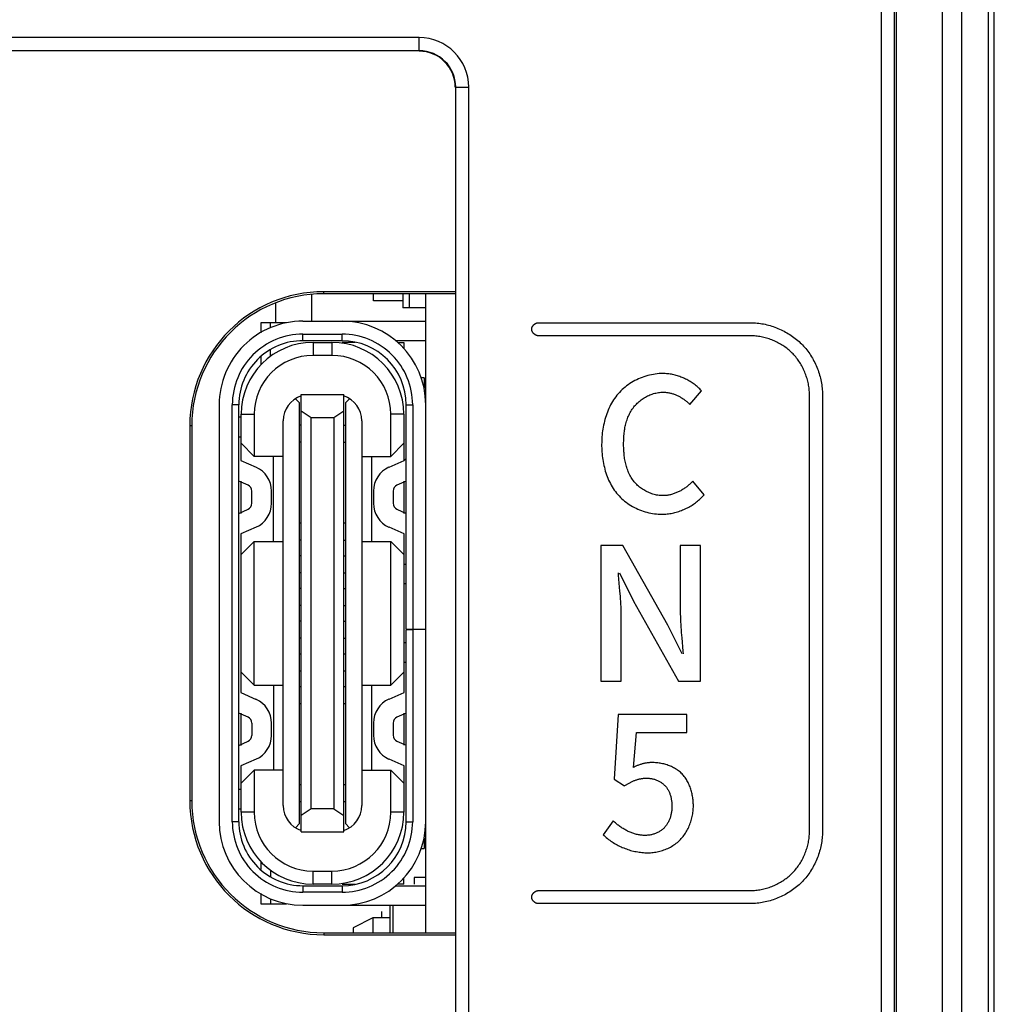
# Model space of a CAD drawing. Header units: millimetres. Extents: x -2013 to 423, y -990 to -169.
# Tile 37 of 50: x -369 to -354, y -378 to -363. Entities that reach past the tile are written whole.
import ezdxf

# ---------------------------------------------------------------- set-up
doc = ezdxf.new("R2010")
doc.units = ezdxf.units.MM
doc.header["$LTSCALE"] = 30.734
doc.layers.get('0').update_dxf_attribs({"linetype": 'CONTINUOUS'})

msp = doc.modelspace()

# ---------------------------------------------------------------- linework, layer by layer
at = {"color": 7, "linetype": 'Continuous'}
for p, q in [((-354.514, -327.851), (-354.514, -577.851)), ((-354.214, -328.151), (-354.214, -577.551)), ((-353.714, -577.551), (-353.714, -328.151)), ((-353.802, -577.489), (-353.802, -328.213)), ((-355.442, -577.163), (-355.442, -360.764)), ((-355.242, -577.16), (-355.242, -360.764)), ((-355.214, -360.735), (-355.214, -577.188)), ((-362.514, -363.513), (-397.294, -363.513)), ((-362.514, -363.713), (-362.514, -363.513)), ((-362.514, -363.713), (-397.294, -363.713)), ((-361.956, -472.101), (-361.956, -364.271)), ((-361.956, -364.271), (-361.756, -364.271)), ((-361.756, -472.101), (-361.756, -364.271)), ((-364.164, -367.446), (-364.164, -367.851)), ((-363.974, -367.431), (-363.974, -367.401)), ((-361.963, -367.401), (-363.974, -367.401)), ((-361.97, -367.431), (-363.974, -367.431)), ((-363.214, -367.543), (-363.214, -367.431)), ((-362.764, -367.431), (-362.764, -367.647)), ((-362.664, -367.647), (-362.664, -367.431)), ((-362.414, -372.571), (-362.414, -367.431)), ((-364.714, -367.578), (-364.714, -367.876)), ((-362.764, -367.543), (-363.214, -367.543)), ((-362.414, -367.647), (-362.764, -367.647)), ((-364.939, -367.876), (-364.939, -368.03)), ((-364.545, -367.876), (-364.939, -367.876)), ((-364.789, -367.95), (-364.789, -367.876)), ((-364.294, -367.851), (-362.414, -367.851)), ((-360.693, -367.875), (-357.443, -367.875)), ((-364.294, -368.151), (-364.294, -368.051)), ((-364.294, -368.051), (-363.694, -368.051)), ((-363.694, -368.151), (-363.694, -368.051)), ((-357.443, -368.075), (-360.693, -368.075)), ((-363.694, -368.151), (-364.294, -368.151)), ((-364.139, -368.176), (-364.139, -368.376)), ((-364.139, -368.176), (-363.849, -368.176)), ((-363.849, -368.176), (-363.849, -368.376)), ((-363.494, -368.176), (-363.694, -368.176)), ((-362.414, -368.151), (-362.874, -368.151)), ((-362.841, -368.176), (-362.749, -368.176)), ((-362.749, -368.176), (-362.749, -368.268)), ((-364.939, -368.387), (-364.939, -368.521)), ((-364.789, -368.388), (-364.789, -368.29)), ((-363.849, -368.376), (-364.139, -368.376)), ((-362.439, -368.721), (-362.481, -368.721)), ((-362.439, -368.721), (-362.439, -368.879)), ((-364.319, -375.666), (-364.319, -368.976)), ((-364.319, -368.976), (-363.669, -368.976)), ((-363.669, -375.666), (-363.669, -368.976)), ((-358.373, -369.125), (-358.195, -368.916)), ((-356.543, -375.665), (-356.543, -368.975)), ((-356.343, -368.975), (-356.343, -375.665)), ((-365.574, -369.131), (-365.574, -375.511)), ((-365.374, -375.511), (-365.374, -369.131)), ((-365.274, -369.131), (-365.374, -369.131)), ((-365.274, -375.511), (-365.274, -369.131)), ((-364.344, -369.101), (-364.407, -369.038)), ((-364.344, -375.541), (-364.344, -369.101)), ((-363.58, -369.038), (-363.644, -369.101)), ((-363.644, -369.101), (-363.644, -375.541)), ((-362.714, -372.566), (-362.714, -369.131)), ((-362.714, -369.131), (-362.614, -369.131)), ((-362.614, -369.131), (-362.614, -372.566)), ((-365.239, -369.984), (-365.239, -369.276)), ((-365.239, -369.276), (-365.039, -369.276)), ((-365.039, -369.276), (-365.039, -369.921)), ((-364.319, -369.226), (-364.169, -369.326)), ((-363.819, -369.326), (-363.669, -369.226)), ((-362.949, -369.921), (-362.949, -369.276)), ((-362.749, -369.276), (-362.949, -369.276)), ((-362.749, -369.276), (-362.749, -369.984)), ((-366.024, -369.451), (-366.024, -375.191)), ((-365.993, -369.451), (-366.024, -369.451)), ((-365.993, -369.451), (-365.993, -375.191)), ((-365.239, -369.321), (-365.274, -369.321)), ((-364.594, -375.266), (-364.594, -369.376)), ((-364.319, -369.441), (-364.344, -369.441)), ((-364.169, -375.316), (-364.169, -369.326)), ((-364.169, -369.326), (-363.819, -369.326)), ((-363.819, -369.326), (-363.819, -375.316)), ((-363.669, -369.441), (-363.644, -369.441)), ((-363.394, -369.376), (-363.394, -375.266)), ((-365.274, -369.621), (-365.239, -369.621)), ((-365.039, -369.921), (-365.239, -369.721)), ((-364.319, -369.701), (-364.344, -369.701)), ((-363.669, -369.701), (-363.644, -369.701)), ((-362.949, -369.921), (-362.749, -369.721)), ((-365.244, -369.984), (-365.011, -370.088)), ((-364.594, -369.921), (-365.039, -369.921)), ((-364.744, -371.221), (-364.744, -369.921)), ((-363.394, -369.921), (-362.949, -369.921)), ((-363.244, -369.921), (-363.244, -371.221)), ((-362.976, -370.088), (-362.743, -369.984)), ((-365.133, -370.362), (-365.274, -370.299)), ((-365.239, -370.793), (-365.239, -370.299)), ((-362.714, -370.299), (-362.854, -370.362)), ((-362.749, -370.299), (-362.749, -370.793)), ((-358.153, -370.508), (-358.328, -370.302)), ((-365.074, -370.639), (-365.074, -370.453)), ((-364.774, -370.639), (-364.774, -370.453)), ((-363.214, -370.453), (-363.214, -370.639)), ((-362.914, -370.453), (-362.914, -370.639)), ((-365.274, -370.793), (-365.133, -370.73)), ((-362.854, -370.73), (-362.714, -370.793)), ((-364.319, -370.941), (-364.344, -370.941)), ((-363.644, -370.941), (-363.669, -370.941)), ((-365.011, -371.004), (-365.244, -371.108)), ((-365.239, -373.535), (-365.239, -371.108)), ((-362.743, -371.108), (-362.976, -371.004)), ((-362.749, -371.108), (-362.749, -373.533)), ((-365.239, -371.421), (-365.039, -371.221)), ((-365.039, -373.421), (-365.039, -371.221)), ((-365.039, -371.221), (-364.594, -371.221)), ((-364.319, -371.201), (-364.344, -371.201)), ((-363.669, -371.201), (-363.644, -371.201)), ((-363.394, -371.221), (-362.949, -371.221)), ((-362.949, -373.421), (-362.949, -371.221)), ((-362.949, -371.221), (-362.749, -371.421)), ((-359.733, -371.283), (-359.733, -373.36)), ((-359.397, -371.283), (-359.733, -371.283)), ((-358.709, -372.502), (-359.397, -371.283)), ((-358.52, -371.283), (-358.52, -372.251)), ((-358.209, -371.283), (-358.52, -371.283)), ((-358.209, -373.36), (-358.209, -371.283)), ((-364.319, -371.441), (-364.344, -371.441)), ((-363.669, -371.441), (-363.644, -371.441)), ((-364.319, -371.701), (-364.344, -371.701)), ((-363.669, -371.701), (-363.644, -371.701)), ((-362.749, -371.571), (-362.714, -371.571)), ((-359.462, -371.741), (-359.465, -371.701)), ((-359.451, -371.701), (-359.234, -372.135)), ((-362.714, -371.871), (-362.749, -371.871)), ((-359.442, -371.981), (-359.462, -371.741)), ((-364.319, -371.941), (-364.344, -371.941)), ((-363.669, -371.941), (-363.644, -371.941)), ((-359.234, -372.135), (-358.545, -373.36)), ((-364.319, -372.201), (-364.344, -372.201)), ((-363.669, -372.201), (-363.644, -372.201)), ((-364.319, -372.441), (-364.344, -372.441)), ((-363.669, -372.441), (-363.644, -372.441)), ((-359.423, -373.36), (-359.423, -372.381)), ((-362.714, -372.566), (-362.414, -372.566)), ((-362.714, -375.511), (-362.714, -372.576)), ((-362.614, -372.576), (-362.714, -372.576)), ((-362.614, -372.576), (-362.614, -375.511)), ((-362.414, -377.211), (-362.414, -372.576)), ((-358.491, -372.943), (-358.709, -372.502)), ((-364.319, -372.701), (-364.344, -372.701)), ((-363.669, -372.701), (-363.644, -372.701)), ((-362.749, -372.771), (-362.714, -372.771)), ((-358.497, -372.699), (-358.48, -372.902)), ((-358.48, -372.902), (-358.477, -372.943)), ((-364.344, -372.941), (-364.319, -372.941)), ((-363.669, -372.941), (-363.644, -372.941)), ((-362.749, -373.071), (-362.714, -373.071)), ((-365.239, -373.221), (-365.039, -373.421)), ((-364.344, -373.201), (-364.319, -373.201)), ((-363.669, -373.201), (-363.644, -373.201)), ((-362.749, -373.221), (-362.949, -373.421)), ((-359.733, -373.36), (-359.423, -373.36)), ((-358.545, -373.36), (-358.209, -373.36)), ((-365.039, -373.421), (-364.594, -373.421)), ((-364.744, -373.421), (-364.744, -374.721)), ((-364.344, -373.441), (-364.319, -373.441)), ((-363.669, -373.441), (-363.644, -373.441)), ((-363.394, -373.421), (-362.949, -373.421)), ((-363.244, -373.421), (-363.244, -374.721)), ((-365.244, -373.535), (-365.011, -373.639)), ((-362.976, -373.637), (-362.743, -373.533)), ((-364.344, -373.701), (-364.319, -373.701)), ((-363.669, -373.701), (-363.644, -373.701)), ((-365.133, -373.913), (-365.274, -373.85)), ((-365.239, -374.344), (-365.239, -373.85)), ((-362.714, -373.848), (-362.854, -373.911)), ((-362.749, -373.848), (-362.749, -374.342)), ((-359.471, -373.873), (-359.533, -374.858)), ((-358.418, -373.873), (-359.471, -373.873)), ((-358.418, -374.147), (-358.418, -373.873)), ((-365.074, -374.004), (-365.074, -374.19)), ((-364.774, -374.19), (-364.774, -374.004)), ((-363.214, -374.002), (-363.214, -374.188)), ((-362.914, -374.002), (-362.914, -374.188)), ((-365.274, -374.344), (-365.133, -374.281)), ((-362.854, -374.279), (-362.714, -374.342)), ((-359.236, -374.68), (-359.188, -374.147)), ((-359.188, -374.147), (-358.418, -374.147)), ((-365.011, -374.555), (-365.244, -374.659)), ((-362.743, -374.657), (-362.976, -374.553)), ((-365.239, -375.366), (-365.239, -374.659)), ((-365.239, -374.921), (-365.039, -374.721)), ((-365.039, -374.721), (-365.039, -375.366)), ((-364.594, -374.721), (-365.039, -374.721)), ((-363.394, -374.721), (-362.949, -374.721)), ((-362.949, -375.366), (-362.949, -374.721)), ((-362.949, -374.721), (-362.749, -374.921)), ((-362.749, -374.657), (-362.749, -375.366)), ((-359.533, -374.858), (-359.375, -374.963)), ((-365.239, -375.021), (-365.274, -375.021)), ((-364.344, -374.941), (-364.319, -374.941)), ((-363.669, -374.941), (-363.644, -374.941)), ((-365.993, -375.191), (-366.024, -375.191)), ((-365.239, -375.321), (-365.274, -375.321)), ((-364.344, -375.201), (-364.319, -375.201)), ((-364.169, -375.316), (-364.319, -375.416)), ((-363.819, -375.316), (-364.169, -375.316)), ((-363.819, -375.316), (-363.669, -375.416)), ((-363.669, -375.201), (-363.644, -375.201)), ((-365.039, -375.366), (-365.239, -375.366)), ((-362.749, -375.366), (-362.949, -375.366)), ((-365.274, -375.511), (-365.374, -375.511)), ((-364.344, -375.541), (-364.407, -375.604)), ((-363.644, -375.541), (-363.58, -375.604)), ((-362.714, -375.511), (-362.614, -375.511)), ((-359.544, -375.499), (-359.699, -375.711)), ((-364.319, -375.666), (-363.669, -375.666)), ((-362.439, -375.763), (-362.439, -375.921)), ((-362.481, -375.921), (-362.439, -375.921)), ((-364.939, -376.121), (-364.939, -376.243)), ((-364.789, -376.253), (-364.789, -376.352)), ((-364.139, -376.466), (-364.139, -376.266)), ((-364.139, -376.266), (-363.849, -376.266)), ((-363.849, -376.466), (-363.849, -376.266)), ((-362.749, -376.466), (-362.749, -376.374)), ((-362.591, -376.364), (-362.591, -376.466)), ((-362.414, -376.364), (-362.591, -376.364)), ((-364.294, -376.491), (-364.294, -376.591)), ((-364.294, -376.491), (-363.694, -376.491)), ((-363.849, -376.466), (-364.139, -376.466)), ((-363.694, -376.466), (-363.494, -376.466)), ((-363.694, -376.491), (-363.694, -376.591)), ((-362.876, -376.491), (-362.414, -376.491)), ((-362.749, -376.466), (-362.841, -376.466)), ((-364.939, -376.612), (-364.939, -376.766)), ((-364.789, -376.691), (-364.789, -376.766)), ((-363.694, -376.591), (-364.294, -376.591)), ((-360.693, -376.565), (-357.443, -376.565)), ((-364.939, -376.766), (-364.545, -376.766)), ((-364.294, -376.791), (-362.414, -376.791)), ((-362.964, -376.791), (-362.964, -377.211)), ((-362.914, -377.211), (-362.914, -376.791)), ((-357.443, -376.765), (-360.693, -376.765)), ((-363.224, -376.984), (-363.524, -377.134)), ((-363.224, -376.984), (-363.224, -377.211)), ((-362.964, -376.984), (-363.224, -376.984)), ((-363.091, -376.884), (-363.091, -376.984)), ((-363.524, -377.134), (-363.524, -377.211)), ((-363.974, -377.211), (-363.974, -377.241)), ((-363.974, -377.211), (-361.97, -377.211)), ((-363.974, -377.241), (-361.963, -377.241))]:
    msp.add_line(p, q, dxfattribs=at)
for points in [[(-360.793, -367.975), (-360.793, -367.972), (-360.793, -367.97), (-360.793, -367.967), (-360.792, -367.965), (-360.792, -367.962), (-360.791, -367.959), (-360.79, -367.957), (-360.79, -367.954), (-360.789, -367.951), (-360.788, -367.949), (-360.787, -367.946), (-360.786, -367.943), (-360.785, -367.941), (-360.783, -367.938), (-360.782, -367.936), (-360.781, -367.933), (-360.779, -367.931), (-360.778, -367.928), (-360.776, -367.926), (-360.774, -367.923), (-360.772, -367.921), (-360.771, -367.919), (-360.769, -367.916), (-360.767, -367.914), (-360.765, -367.912), (-360.763, -367.91), (-360.761, -367.907), (-360.759, -367.905), (-360.756, -367.903), (-360.754, -367.901), (-360.752, -367.899), (-360.75, -367.897), (-360.747, -367.896), (-360.745, -367.894), (-360.742, -367.892), (-360.74, -367.891), (-360.737, -367.889), (-360.735, -367.887), (-360.732, -367.886), (-360.73, -367.885), (-360.727, -367.883), (-360.725, -367.882), (-360.722, -367.881), (-360.719, -367.88), (-360.717, -367.879), (-360.714, -367.878), (-360.712, -367.878), (-360.709, -367.877), (-360.706, -367.876), (-360.704, -367.876), (-360.701, -367.876), (-360.698, -367.875), (-360.696, -367.875), (-360.693, -367.875)], [(-357.443, -367.875), (-357.418, -367.875), (-357.393, -367.876), (-357.368, -367.878), (-357.343, -367.88), (-357.318, -367.883), (-357.293, -367.886), (-357.269, -367.89), (-357.244, -367.895), (-357.219, -367.9), (-357.194, -367.906), (-357.169, -367.912), (-357.145, -367.919), (-357.12, -367.927), (-357.096, -367.935), (-357.071, -367.943), (-357.047, -367.952), (-357.024, -367.962), (-357, -367.972), (-356.977, -367.983), (-356.954, -367.994), (-356.931, -368.006), (-356.908, -368.018), (-356.886, -368.03), (-356.864, -368.043), (-356.842, -368.057), (-356.821, -368.071), (-356.8, -368.085), (-356.78, -368.1), (-356.76, -368.115), (-356.74, -368.131), (-356.721, -368.147), (-356.702, -368.164), (-356.684, -368.181), (-356.666, -368.198)], [(-360.693, -368.075), (-360.696, -368.075), (-360.698, -368.075), (-360.701, -368.075), (-360.704, -368.074), (-360.706, -368.074), (-360.709, -368.073), (-360.712, -368.073), (-360.714, -368.072), (-360.717, -368.071), (-360.719, -368.07), (-360.722, -368.069), (-360.725, -368.068), (-360.727, -368.067), (-360.73, -368.065), (-360.732, -368.064), (-360.735, -368.063), (-360.737, -368.061), (-360.74, -368.06), (-360.742, -368.058), (-360.745, -368.056), (-360.747, -368.055), (-360.75, -368.053), (-360.752, -368.051), (-360.754, -368.049), (-360.756, -368.047), (-360.759, -368.045), (-360.761, -368.043), (-360.763, -368.041), (-360.765, -368.038), (-360.767, -368.036), (-360.769, -368.034), (-360.771, -368.032), (-360.772, -368.029), (-360.774, -368.027), (-360.776, -368.024), (-360.778, -368.022), (-360.779, -368.019), (-360.781, -368.017), (-360.782, -368.014), (-360.783, -368.012), (-360.785, -368.009), (-360.786, -368.007), (-360.787, -368.004), (-360.788, -368.001), (-360.789, -367.999), (-360.79, -367.996), (-360.79, -367.994), (-360.791, -367.991), (-360.792, -367.988), (-360.792, -367.986), (-360.793, -367.983), (-360.793, -367.98), (-360.793, -367.978), (-360.793, -367.975)], [(-356.807, -368.339), (-356.822, -368.325), (-356.837, -368.311), (-356.852, -368.298), (-356.868, -368.285), (-356.884, -368.272), (-356.9, -368.259), (-356.917, -368.247), (-356.934, -368.235), (-356.952, -368.224), (-356.969, -368.213), (-356.987, -368.202), (-357.005, -368.192), (-357.024, -368.182), (-357.043, -368.172), (-357.062, -368.163), (-357.081, -368.155), (-357.1, -368.146), (-357.119, -368.138), (-357.139, -368.131), (-357.159, -368.124), (-357.179, -368.117), (-357.199, -368.111), (-357.219, -368.106), (-357.239, -368.1), (-357.26, -368.096), (-357.28, -368.091), (-357.3, -368.088), (-357.321, -368.084), (-357.341, -368.081), (-357.362, -368.079), (-357.382, -368.077), (-357.402, -368.076), (-357.423, -368.075), (-357.443, -368.075)], [(-356.666, -368.198), (-356.649, -368.216), (-356.632, -368.234), (-356.615, -368.253), (-356.599, -368.272), (-356.583, -368.291), (-356.568, -368.312), (-356.553, -368.332), (-356.539, -368.353), (-356.525, -368.374), (-356.511, -368.396), (-356.498, -368.418), (-356.486, -368.44), (-356.474, -368.463), (-356.462, -368.485), (-356.451, -368.509), (-356.44, -368.532), (-356.43, -368.556), (-356.42, -368.579), (-356.411, -368.603), (-356.403, -368.628), (-356.395, -368.652), (-356.387, -368.677), (-356.38, -368.701), (-356.374, -368.726), (-356.368, -368.751), (-356.363, -368.776), (-356.358, -368.8), (-356.354, -368.825), (-356.351, -368.85), (-356.348, -368.875), (-356.346, -368.9), (-356.344, -368.925), (-356.343, -368.95), (-356.343, -368.975)], [(-356.543, -368.975), (-356.543, -368.955), (-356.544, -368.934), (-356.545, -368.914), (-356.547, -368.894), (-356.549, -368.873), (-356.552, -368.853), (-356.556, -368.832), (-356.559, -368.812), (-356.564, -368.791), (-356.568, -368.771), (-356.574, -368.751), (-356.579, -368.731), (-356.585, -368.711), (-356.592, -368.691), (-356.599, -368.671), (-356.606, -368.651), (-356.614, -368.632), (-356.623, -368.613), (-356.631, -368.593), (-356.64, -368.575), (-356.65, -368.556), (-356.66, -368.537), (-356.67, -368.519), (-356.681, -368.501), (-356.692, -368.484), (-356.703, -368.466), (-356.715, -368.449), (-356.727, -368.432), (-356.74, -368.416), (-356.753, -368.4), (-356.766, -368.384), (-356.779, -368.369), (-356.793, -368.354), (-356.807, -368.339)], [(-358.785, -368.653), (-358.814, -368.654), (-358.843, -368.655), (-358.872, -368.658), (-358.902, -368.661), (-358.931, -368.666), (-358.96, -368.671), (-358.989, -368.678), (-359.018, -368.685), (-359.047, -368.694), (-359.075, -368.703), (-359.103, -368.713), (-359.131, -368.724), (-359.159, -368.736), (-359.186, -368.748), (-359.213, -368.762), (-359.239, -368.776), (-359.265, -368.792), (-359.291, -368.808), (-359.315, -368.824), (-359.34, -368.842), (-359.363, -368.86), (-359.386, -368.88), (-359.408, -368.899), (-359.43, -368.92), (-359.45, -368.941), (-359.47, -368.963), (-359.489, -368.986), (-359.507, -369.009), (-359.524, -369.033), (-359.541, -369.057), (-359.556, -369.082), (-359.571, -369.108), (-359.585, -369.134), (-359.599, -369.16), (-359.611, -369.187), (-359.623, -369.214), (-359.634, -369.242), (-359.645, -369.27), (-359.654, -369.298), (-359.663, -369.327), (-359.672, -369.355), (-359.679, -369.384), (-359.686, -369.414), (-359.693, -369.443), (-359.698, -369.472), (-359.703, -369.502), (-359.708, -369.531), (-359.712, -369.561), (-359.715, -369.59), (-359.717, -369.62), (-359.719, -369.649), (-359.721, -369.679), (-359.721, -369.708), (-359.722, -369.737)], [(-358.195, -368.916), (-358.208, -368.902), (-358.221, -368.889), (-358.234, -368.876), (-358.248, -368.864), (-358.262, -368.851), (-358.277, -368.839), (-358.292, -368.828), (-358.307, -368.816), (-358.322, -368.805), (-358.338, -368.794), (-358.354, -368.784), (-358.37, -368.774), (-358.387, -368.764), (-358.404, -368.755), (-358.421, -368.746), (-358.438, -368.737), (-358.455, -368.729), (-358.473, -368.721), (-358.49, -368.714), (-358.508, -368.707), (-358.526, -368.7), (-358.544, -368.694), (-358.563, -368.688), (-358.581, -368.683), (-358.599, -368.678), (-358.618, -368.673), (-358.636, -368.669), (-358.655, -368.665), (-358.673, -368.662), (-358.692, -368.66), (-358.711, -368.657), (-358.729, -368.656), (-358.748, -368.654), (-358.766, -368.654), (-358.785, -368.653)], [(-359.386, -369.726), (-359.386, -369.706), (-359.385, -369.686), (-359.385, -369.665), (-359.384, -369.645), (-359.383, -369.624), (-359.381, -369.604), (-359.379, -369.583), (-359.377, -369.563), (-359.374, -369.542), (-359.372, -369.522), (-359.368, -369.502), (-359.365, -369.481), (-359.36, -369.461), (-359.356, -369.441), (-359.351, -369.421), (-359.346, -369.401), (-359.34, -369.381), (-359.334, -369.362), (-359.327, -369.343), (-359.32, -369.323), (-359.312, -369.305), (-359.303, -369.286), (-359.295, -369.268), (-359.285, -369.25), (-359.275, -369.232), (-359.265, -369.215), (-359.254, -369.198), (-359.242, -369.181), (-359.23, -369.165), (-359.217, -369.149), (-359.204, -369.135), (-359.191, -369.121), (-359.178, -369.107), (-359.164, -369.094), (-359.149, -369.081), (-359.134, -369.069), (-359.119, -369.057), (-359.103, -369.046), (-359.087, -369.035), (-359.07, -369.024), (-359.053, -369.015), (-359.036, -369.005), (-359.019, -368.996), (-359.001, -368.988), (-358.983, -368.981), (-358.965, -368.973), (-358.947, -368.967), (-358.929, -368.961), (-358.91, -368.956), (-358.892, -368.951), (-358.873, -368.947), (-358.854, -368.944), (-358.835, -368.942), (-358.817, -368.94), (-358.798, -368.939), (-358.779, -368.938)], [(-358.779, -368.938), (-358.767, -368.939), (-358.755, -368.939), (-358.743, -368.94), (-358.731, -368.941), (-358.719, -368.943), (-358.707, -368.944), (-358.695, -368.947), (-358.682, -368.949), (-358.67, -368.952), (-358.658, -368.955), (-358.647, -368.958), (-358.635, -368.962), (-358.623, -368.966), (-358.611, -368.97), (-358.599, -368.974), (-358.588, -368.979), (-358.576, -368.984), (-358.565, -368.989), (-358.553, -368.994), (-358.542, -369), (-358.531, -369.006), (-358.52, -369.012), (-358.509, -369.018), (-358.498, -369.025), (-358.488, -369.031), (-358.477, -369.038), (-358.467, -369.045), (-358.457, -369.052), (-358.447, -369.06), (-358.437, -369.067), (-358.427, -369.075), (-358.418, -369.083), (-358.408, -369.091), (-358.399, -369.099), (-358.39, -369.108), (-358.381, -369.116), (-358.373, -369.125)], [(-359.722, -369.737), (-359.722, -369.766), (-359.721, -369.795), (-359.719, -369.824), (-359.717, -369.853), (-359.715, -369.883), (-359.712, -369.912), (-359.708, -369.941), (-359.704, -369.971), (-359.699, -370), (-359.694, -370.029), (-359.688, -370.058), (-359.681, -370.087), (-359.674, -370.116), (-359.666, -370.145), (-359.657, -370.173), (-359.647, -370.201), (-359.637, -370.229), (-359.626, -370.256), (-359.615, -370.283), (-359.602, -370.31), (-359.589, -370.336), (-359.576, -370.362), (-359.561, -370.387), (-359.545, -370.412), (-359.529, -370.436), (-359.512, -370.46), (-359.494, -370.483), (-359.476, -370.505), (-359.456, -370.527), (-359.436, -370.548), (-359.415, -370.568), (-359.393, -370.587), (-359.37, -370.606), (-359.347, -370.624), (-359.323, -370.641), (-359.299, -370.657), (-359.274, -370.673), (-359.248, -370.688), (-359.222, -370.702), (-359.195, -370.715), (-359.168, -370.727), (-359.141, -370.739), (-359.113, -370.749), (-359.086, -370.759), (-359.057, -370.768), (-359.029, -370.776), (-359, -370.783), (-358.972, -370.789), (-358.943, -370.795), (-358.914, -370.799), (-358.885, -370.802), (-358.856, -370.805), (-358.828, -370.806), (-358.799, -370.807)], [(-358.788, -370.522), (-358.806, -370.521), (-358.825, -370.52), (-358.844, -370.518), (-358.863, -370.516), (-358.881, -370.512), (-358.9, -370.509), (-358.919, -370.504), (-358.937, -370.499), (-358.956, -370.493), (-358.974, -370.486), (-358.992, -370.479), (-359.01, -370.471), (-359.027, -370.463), (-359.045, -370.454), (-359.062, -370.445), (-359.079, -370.435), (-359.095, -370.424), (-359.111, -370.413), (-359.127, -370.402), (-359.142, -370.39), (-359.157, -370.377), (-359.172, -370.365), (-359.186, -370.351), (-359.199, -370.338), (-359.212, -370.323), (-359.224, -370.309), (-359.237, -370.293), (-359.249, -370.276), (-359.261, -370.26), (-359.272, -370.242), (-359.282, -370.225), (-359.291, -370.207), (-359.301, -370.189), (-359.309, -370.17), (-359.317, -370.151), (-359.324, -370.132), (-359.331, -370.113), (-359.338, -370.093), (-359.344, -370.074), (-359.349, -370.054), (-359.354, -370.034), (-359.359, -370.013), (-359.363, -369.993), (-359.367, -369.973), (-359.37, -369.952), (-359.373, -369.931), (-359.376, -369.911), (-359.378, -369.89), (-359.38, -369.869), (-359.382, -369.849), (-359.383, -369.828), (-359.384, -369.807), (-359.385, -369.787), (-359.386, -369.766), (-359.386, -369.746), (-359.386, -369.726)], [(-358.328, -370.302), (-358.337, -370.311), (-358.346, -370.321), (-358.356, -370.331), (-358.366, -370.34), (-358.376, -370.349), (-358.386, -370.358), (-358.397, -370.367), (-358.408, -370.376), (-358.419, -370.385), (-358.43, -370.393), (-358.441, -370.401), (-358.452, -370.409), (-358.464, -370.417), (-358.476, -370.424), (-358.488, -370.432), (-358.5, -370.439), (-358.512, -370.446), (-358.524, -370.452), (-358.537, -370.459), (-358.55, -370.465), (-358.562, -370.47), (-358.575, -370.476), (-358.588, -370.481), (-358.601, -370.486), (-358.614, -370.491), (-358.627, -370.495), (-358.64, -370.499), (-358.654, -370.503), (-358.667, -370.507), (-358.68, -370.51), (-358.694, -370.512), (-358.707, -370.515), (-358.72, -370.517), (-358.734, -370.519), (-358.747, -370.52), (-358.761, -370.521), (-358.774, -370.521), (-358.788, -370.522)], [(-358.799, -370.807), (-358.779, -370.806), (-358.759, -370.806), (-358.739, -370.804), (-358.719, -370.802), (-358.699, -370.8), (-358.679, -370.797), (-358.659, -370.794), (-358.64, -370.79), (-358.62, -370.785), (-358.6, -370.78), (-358.58, -370.775), (-358.56, -370.769), (-358.541, -370.763), (-358.521, -370.756), (-358.502, -370.749), (-358.483, -370.741), (-358.464, -370.733), (-358.445, -370.724), (-358.426, -370.715), (-358.408, -370.706), (-358.39, -370.696), (-358.372, -370.686), (-358.354, -370.676), (-358.337, -370.665), (-358.319, -370.654), (-358.302, -370.642), (-358.286, -370.63), (-358.27, -370.618), (-358.254, -370.605), (-358.238, -370.592), (-358.223, -370.579), (-358.208, -370.565), (-358.194, -370.551), (-358.179, -370.537), (-358.166, -370.522), (-358.153, -370.508)], [(-359.423, -372.381), (-359.423, -372.341), (-359.424, -372.301), (-359.425, -372.261), (-359.426, -372.221), (-359.428, -372.181), (-359.43, -372.141), (-359.433, -372.101), (-359.436, -372.061), (-359.442, -371.981)], [(-358.52, -372.251), (-358.519, -372.292), (-358.519, -372.333), (-358.517, -372.373), (-358.516, -372.414), (-358.514, -372.455), (-358.512, -372.495), (-358.509, -372.536), (-358.507, -372.577), (-358.504, -372.617), (-358.497, -372.699)], [(-358.951, -374.607), (-358.962, -374.607), (-358.973, -374.607), (-358.984, -374.608), (-358.995, -374.609), (-359.006, -374.61), (-359.017, -374.611), (-359.028, -374.613), (-359.039, -374.614), (-359.049, -374.616), (-359.06, -374.618), (-359.071, -374.62), (-359.082, -374.623), (-359.093, -374.625), (-359.103, -374.628), (-359.114, -374.631), (-359.124, -374.635), (-359.135, -374.638), (-359.145, -374.641), (-359.156, -374.645), (-359.166, -374.649), (-359.177, -374.653), (-359.187, -374.657), (-359.197, -374.662), (-359.207, -374.666), (-359.217, -374.671), (-359.227, -374.676), (-359.236, -374.68)], [(-358.319, -375.267), (-358.319, -375.25), (-358.32, -375.232), (-358.321, -375.213), (-358.322, -375.195), (-358.324, -375.177), (-358.326, -375.159), (-358.328, -375.141), (-358.331, -375.122), (-358.335, -375.104), (-358.338, -375.086), (-358.343, -375.068), (-358.347, -375.05), (-358.352, -375.032), (-358.358, -375.014), (-358.363, -374.997), (-358.37, -374.979), (-358.376, -374.962), (-358.384, -374.945), (-358.391, -374.928), (-358.399, -374.912), (-358.408, -374.896), (-358.417, -374.88), (-358.426, -374.864), (-358.436, -374.849), (-358.446, -374.834), (-358.457, -374.82), (-358.468, -374.806), (-358.48, -374.793), (-358.492, -374.779), (-358.505, -374.767), (-358.518, -374.755), (-358.532, -374.743), (-358.545, -374.732), (-358.56, -374.722), (-358.574, -374.712), (-358.59, -374.702), (-358.605, -374.693), (-358.621, -374.685), (-358.637, -374.677), (-358.653, -374.669), (-358.67, -374.662), (-358.686, -374.655), (-358.703, -374.649), (-358.721, -374.643), (-358.738, -374.638), (-358.756, -374.633), (-358.773, -374.628), (-358.791, -374.624), (-358.809, -374.62), (-358.827, -374.617), (-358.844, -374.615), (-358.862, -374.612), (-358.88, -374.61), (-358.898, -374.609), (-358.916, -374.608), (-358.934, -374.607), (-358.951, -374.607)], [(-359.375, -374.963), (-359.366, -374.957), (-359.357, -374.951), (-359.348, -374.946), (-359.339, -374.94), (-359.33, -374.935), (-359.321, -374.93), (-359.311, -374.925), (-359.302, -374.92), (-359.293, -374.915), (-359.283, -374.91), (-359.274, -374.905), (-359.264, -374.9), (-359.254, -374.896), (-359.245, -374.891), (-359.235, -374.887), (-359.225, -374.883), (-359.215, -374.879), (-359.205, -374.876), (-359.195, -374.872), (-359.185, -374.869), (-359.175, -374.865), (-359.165, -374.862), (-359.155, -374.86), (-359.145, -374.857), (-359.135, -374.855), (-359.124, -374.853), (-359.114, -374.851), (-359.104, -374.849), (-359.093, -374.848), (-359.083, -374.846), (-359.073, -374.845), (-359.062, -374.845), (-359.052, -374.844), (-359.042, -374.844)], [(-359.042, -374.844), (-359.03, -374.844), (-359.019, -374.845), (-359.007, -374.846), (-358.995, -374.847), (-358.984, -374.848), (-358.972, -374.85), (-358.961, -374.852), (-358.949, -374.854), (-358.938, -374.857), (-358.926, -374.86), (-358.915, -374.863), (-358.903, -374.867), (-358.892, -374.871), (-358.881, -374.875), (-358.87, -374.88), (-358.859, -374.884), (-358.849, -374.89), (-358.838, -374.895), (-358.828, -374.901), (-358.818, -374.907), (-358.808, -374.913), (-358.799, -374.92), (-358.789, -374.927), (-358.78, -374.934), (-358.772, -374.942), (-358.763, -374.95), (-358.755, -374.958), (-358.747, -374.966), (-358.74, -374.975), (-358.732, -374.985), (-358.725, -374.994), (-358.719, -375.004), (-358.712, -375.014), (-358.706, -375.024), (-358.701, -375.035), (-358.695, -375.045), (-358.69, -375.056), (-358.686, -375.067), (-358.681, -375.078), (-358.677, -375.089), (-358.673, -375.101), (-358.669, -375.112), (-358.666, -375.124), (-358.663, -375.136), (-358.66, -375.148), (-358.658, -375.16), (-358.656, -375.172), (-358.654, -375.183), (-358.652, -375.195), (-358.65, -375.207), (-358.649, -375.219), (-358.648, -375.231), (-358.647, -375.243), (-358.647, -375.255), (-358.647, -375.267), (-358.646, -375.279)], [(-358.646, -375.279), (-358.647, -375.291), (-358.647, -375.304), (-358.648, -375.316), (-358.649, -375.329), (-358.65, -375.341), (-358.652, -375.354), (-358.653, -375.366), (-358.656, -375.379), (-358.658, -375.392), (-358.661, -375.404), (-358.664, -375.416), (-358.667, -375.429), (-358.671, -375.441), (-358.675, -375.453), (-358.679, -375.465), (-358.684, -375.477), (-358.689, -375.489), (-358.694, -375.5), (-358.699, -375.512), (-358.705, -375.523), (-358.712, -375.534), (-358.718, -375.545), (-358.725, -375.555), (-358.732, -375.566), (-358.74, -375.576), (-358.748, -375.585), (-358.756, -375.595), (-358.765, -375.604), (-358.773, -375.613), (-358.783, -375.621), (-358.792, -375.629), (-358.802, -375.637), (-358.812, -375.644), (-358.822, -375.651), (-358.833, -375.658), (-358.843, -375.665), (-358.854, -375.671), (-358.866, -375.676), (-358.877, -375.682), (-358.888, -375.687), (-358.9, -375.692), (-358.912, -375.696), (-358.924, -375.7), (-358.936, -375.704), (-358.948, -375.707), (-358.96, -375.71), (-358.972, -375.713), (-358.985, -375.715), (-358.997, -375.717), (-359.009, -375.719), (-359.022, -375.72), (-359.034, -375.721), (-359.046, -375.722), (-359.059, -375.722)], [(-359.019, -375.987), (-358.998, -375.987), (-358.977, -375.986), (-358.956, -375.984), (-358.935, -375.982), (-358.914, -375.979), (-358.893, -375.976), (-358.872, -375.972), (-358.851, -375.968), (-358.83, -375.962), (-358.81, -375.957), (-358.789, -375.95), (-358.769, -375.943), (-358.749, -375.936), (-358.729, -375.928), (-358.709, -375.919), (-358.69, -375.91), (-358.671, -375.9), (-358.652, -375.889), (-358.634, -375.878), (-358.616, -375.866), (-358.598, -375.854), (-358.581, -375.841), (-358.564, -375.828), (-358.548, -375.814), (-358.533, -375.8), (-358.518, -375.785), (-358.503, -375.77), (-358.49, -375.754), (-358.476, -375.738), (-358.464, -375.721), (-358.451, -375.704), (-358.44, -375.686), (-358.429, -375.669), (-358.418, -375.65), (-358.408, -375.632), (-358.398, -375.613), (-358.389, -375.594), (-358.381, -375.574), (-358.373, -375.555), (-358.366, -375.535), (-358.359, -375.515), (-358.352, -375.494), (-358.347, -375.474), (-358.341, -375.454), (-358.337, -375.433), (-358.333, -375.412), (-358.329, -375.392), (-358.326, -375.371), (-358.323, -375.35), (-358.322, -375.329), (-358.32, -375.309), (-358.319, -375.288), (-358.319, -375.267)], [(-359.059, -375.722), (-359.073, -375.722), (-359.087, -375.721), (-359.102, -375.72), (-359.116, -375.719), (-359.131, -375.717), (-359.145, -375.714), (-359.16, -375.712), (-359.174, -375.709), (-359.188, -375.706), (-359.202, -375.702), (-359.217, -375.698), (-359.231, -375.694), (-359.245, -375.689), (-359.259, -375.684), (-359.273, -375.679), (-359.287, -375.673), (-359.3, -375.667), (-359.314, -375.661), (-359.328, -375.654), (-359.341, -375.648), (-359.354, -375.64), (-359.367, -375.633), (-359.38, -375.626), (-359.393, -375.618), (-359.406, -375.61), (-359.418, -375.602), (-359.431, -375.593), (-359.443, -375.585), (-359.455, -375.576), (-359.467, -375.567), (-359.479, -375.558), (-359.49, -375.548), (-359.501, -375.539), (-359.512, -375.529), (-359.523, -375.519), (-359.534, -375.509), (-359.544, -375.499)], [(-359.699, -375.711), (-359.683, -375.725), (-359.667, -375.74), (-359.651, -375.754), (-359.634, -375.768), (-359.617, -375.782), (-359.599, -375.795), (-359.581, -375.808), (-359.563, -375.82), (-359.544, -375.832), (-359.525, -375.844), (-359.506, -375.855), (-359.486, -375.866), (-359.467, -375.876), (-359.447, -375.886), (-359.426, -375.895), (-359.406, -375.904), (-359.385, -375.913), (-359.364, -375.921), (-359.343, -375.929), (-359.322, -375.936), (-359.301, -375.943), (-359.28, -375.95), (-359.258, -375.955), (-359.237, -375.961), (-359.215, -375.966), (-359.193, -375.97), (-359.171, -375.974), (-359.15, -375.978), (-359.128, -375.98), (-359.106, -375.983), (-359.084, -375.985), (-359.062, -375.986), (-359.041, -375.987), (-359.019, -375.987)], [(-356.807, -376.301), (-356.793, -376.286), (-356.779, -376.272), (-356.766, -376.256), (-356.753, -376.24), (-356.74, -376.224), (-356.727, -376.208), (-356.715, -376.191), (-356.703, -376.174), (-356.692, -376.157), (-356.681, -376.139), (-356.67, -376.121), (-356.66, -376.103), (-356.65, -376.084), (-356.64, -376.066), (-356.631, -376.047), (-356.622, -376.028), (-356.614, -376.008), (-356.606, -375.989), (-356.599, -375.969), (-356.592, -375.949), (-356.585, -375.93), (-356.579, -375.91), (-356.573, -375.889), (-356.568, -375.869), (-356.564, -375.849), (-356.559, -375.828), (-356.555, -375.808), (-356.552, -375.788), (-356.549, -375.767), (-356.547, -375.747), (-356.545, -375.726), (-356.544, -375.706), (-356.543, -375.686), (-356.543, -375.665)], [(-356.343, -375.665), (-356.343, -375.69), (-356.344, -375.715), (-356.346, -375.74), (-356.348, -375.765), (-356.351, -375.79), (-356.354, -375.815), (-356.358, -375.84), (-356.363, -375.865), (-356.368, -375.89), (-356.374, -375.914), (-356.38, -375.939), (-356.387, -375.964), (-356.395, -375.988), (-356.403, -376.013), (-356.411, -376.037), (-356.42, -376.061), (-356.43, -376.085), (-356.44, -376.108), (-356.451, -376.132), (-356.462, -376.155), (-356.473, -376.178), (-356.486, -376.2), (-356.498, -376.223), (-356.511, -376.244), (-356.525, -376.266), (-356.539, -376.287), (-356.553, -376.308), (-356.568, -376.329), (-356.583, -376.349), (-356.599, -376.368), (-356.615, -376.388), (-356.632, -376.406), (-356.649, -376.425), (-356.666, -376.442)], [(-357.443, -376.565), (-357.423, -376.565), (-357.402, -376.564), (-357.382, -376.563), (-357.361, -376.561), (-357.341, -376.559), (-357.321, -376.556), (-357.3, -376.553), (-357.28, -376.549), (-357.259, -376.545), (-357.239, -376.54), (-357.219, -376.535), (-357.199, -376.529), (-357.179, -376.523), (-357.159, -376.516), (-357.139, -376.509), (-357.119, -376.502), (-357.1, -376.494), (-357.081, -376.486), (-357.061, -376.477), (-357.042, -376.468), (-357.024, -376.458), (-357.005, -376.448), (-356.987, -376.438), (-356.969, -376.427), (-356.951, -376.416), (-356.934, -376.405), (-356.917, -376.393), (-356.9, -376.381), (-356.884, -376.369), (-356.868, -376.356), (-356.852, -376.343), (-356.837, -376.329), (-356.822, -376.315), (-356.807, -376.301)], [(-356.666, -376.442), (-356.684, -376.46), (-356.702, -376.477), (-356.721, -376.493), (-356.74, -376.509), (-356.759, -376.525), (-356.78, -376.54), (-356.8, -376.555), (-356.821, -376.569), (-356.842, -376.583), (-356.864, -376.597), (-356.886, -376.61), (-356.908, -376.623), (-356.931, -376.635), (-356.953, -376.646), (-356.977, -376.657), (-357, -376.668), (-357.024, -376.678), (-357.047, -376.688), (-357.071, -376.697), (-357.096, -376.706), (-357.12, -376.714), (-357.144, -376.721), (-357.169, -376.728), (-357.194, -376.734), (-357.219, -376.74), (-357.243, -376.745), (-357.268, -376.75), (-357.293, -376.754), (-357.318, -376.757), (-357.343, -376.76), (-357.368, -376.763), (-357.393, -376.764), (-357.418, -376.765), (-357.443, -376.765)], [(-360.793, -376.665), (-360.793, -376.663), (-360.793, -376.66), (-360.792, -376.658), (-360.792, -376.655), (-360.792, -376.652), (-360.791, -376.65), (-360.79, -376.647), (-360.79, -376.644), (-360.789, -376.642), (-360.788, -376.639), (-360.787, -376.636), (-360.786, -376.634), (-360.784, -376.631), (-360.783, -376.629), (-360.782, -376.626), (-360.78, -376.624), (-360.779, -376.621), (-360.777, -376.619), (-360.776, -376.616), (-360.774, -376.614), (-360.772, -376.611), (-360.77, -376.609), (-360.769, -376.607), (-360.767, -376.604), (-360.765, -376.602), (-360.763, -376.6), (-360.76, -376.598), (-360.758, -376.596), (-360.756, -376.594), (-360.754, -376.592), (-360.752, -376.59), (-360.749, -376.588), (-360.747, -376.586), (-360.745, -376.584), (-360.742, -376.583), (-360.74, -376.581), (-360.737, -376.579), (-360.735, -376.578), (-360.732, -376.576), (-360.73, -376.575), (-360.727, -376.574), (-360.724, -376.573), (-360.722, -376.572), (-360.719, -376.571), (-360.717, -376.57), (-360.714, -376.569), (-360.711, -376.568), (-360.709, -376.567), (-360.706, -376.567), (-360.703, -376.566), (-360.701, -376.566), (-360.698, -376.566), (-360.695, -376.566), (-360.693, -376.565)], [(-360.693, -376.765), (-360.695, -376.765), (-360.698, -376.765), (-360.701, -376.765), (-360.703, -376.765), (-360.706, -376.764), (-360.709, -376.764), (-360.711, -376.763), (-360.714, -376.762), (-360.717, -376.761), (-360.719, -376.76), (-360.722, -376.759), (-360.724, -376.758), (-360.727, -376.757), (-360.73, -376.756), (-360.732, -376.754), (-360.735, -376.753), (-360.737, -376.752), (-360.74, -376.75), (-360.742, -376.748), (-360.745, -376.747), (-360.747, -376.745), (-360.749, -376.743), (-360.752, -376.741), (-360.754, -376.739), (-360.756, -376.737), (-360.758, -376.735), (-360.76, -376.733), (-360.763, -376.731), (-360.765, -376.729), (-360.767, -376.727), (-360.769, -376.724), (-360.77, -376.722), (-360.772, -376.72), (-360.774, -376.717), (-360.776, -376.715), (-360.777, -376.712), (-360.779, -376.71), (-360.78, -376.707), (-360.782, -376.705), (-360.783, -376.702), (-360.784, -376.7), (-360.786, -376.697), (-360.787, -376.694), (-360.788, -376.692), (-360.789, -376.689), (-360.79, -376.687), (-360.79, -376.684), (-360.791, -376.681), (-360.792, -376.679), (-360.792, -376.676), (-360.792, -376.673), (-360.793, -376.671), (-360.793, -376.668), (-360.793, -376.665)]]:
    msp.add_lwpolyline(points, dxfattribs=at)
for centre, radius, start, end in [((-362.514, -364.271), 0.758, 0, 90), ((-362.514, -364.271), 0.558, 0, 90), ((-362.514, -364.271), 0.551, 0, 90), ((-363.974, -369.451), 2.05, 90, 180), ((-363.974, -369.451), 2.02, 90, 180), ((-364.294, -369.131), 1.28, 90.0001, 180.0002), ((-363.694, -369.131), 1.28, 360, 90), ((-364.294, -369.131), 1.08, 90, 180.0002), ((-363.694, -369.131), 1.08, 360, 90.0001), ((-364.294, -369.131), 0.98, 90.0001, 180.0001), ((-364.139, -369.276), 1.1, 90, 180), ((-363.849, -369.276), 1.1, 0, 90), ((-363.694, -369.131), 0.98, 0, 90), ((-364.139, -369.276), 0.9, 90, 180), ((-363.849, -369.276), 0.9, 0, 90), ((-364.194, -369.376), 0.4, 108.2407, 180), ((-363.794, -369.376), 0.4, 0, 71.7605), ((-362.764, -369.938), 0.05, 293.9625, 326.3782), ((-365.174, -370.453), 0.4, 0.0001, 66.0375), ((-362.814, -370.453), 0.4, 113.9625, 179.9999), ((-365.174, -370.453), 0.1, 359.9998, 66.0375), ((-362.814, -370.453), 0.1, 113.9625, 180.0005), ((-365.174, -370.639), 0.1, 293.9625, 0.0002), ((-365.174, -370.639), 0.4, 293.9625, 360), ((-362.814, -370.639), 0.4, 180.0001, 246.0375), ((-362.814, -370.639), 0.1, 179.9984, 246.0375), ((-365.174, -374.004), 0.4, 0, 66.0375), ((-362.814, -374.002), 0.4, 113.9625, 179.9999), ((-365.174, -374.004), 0.1, 359.9992, 66.0375), ((-362.814, -374.002), 0.1, 113.9625, 180.0002), ((-365.174, -374.19), 0.1, 293.9625, 0.0005), ((-365.174, -374.19), 0.4, 293.9625, 360), ((-362.814, -374.188), 0.4, 180.0001, 246.0375), ((-362.814, -374.188), 0.1, 179.9984, 246.0375), ((-363.974, -375.191), 2.05, 180, 270), ((-363.974, -375.191), 2.02, 180, 270), ((-364.194, -375.266), 0.4, 180, 251.7536), ((-363.794, -375.266), 0.4, 288.2407, 0), ((-364.139, -375.366), 1.1, 180, 270), ((-364.139, -375.366), 0.9, 180, 270), ((-363.849, -375.366), 1.1, 270, 0), ((-363.849, -375.366), 0.9, 270, 0), ((-364.294, -375.511), 1.28, 180.0002, 270.0001), ((-364.294, -375.511), 1.08, 179.9999, 270.0001), ((-364.294, -375.511), 0.98, 179.9999, 270), ((-363.694, -375.511), 1.28, 270, 360), ((-363.694, -375.511), 1.08, 270, 0.0002), ((-363.694, -375.511), 0.98, 270, 0)]:
    msp.add_arc(centre, radius, start, end, dxfattribs=at)

doc.saveas('drawing.dxf')
